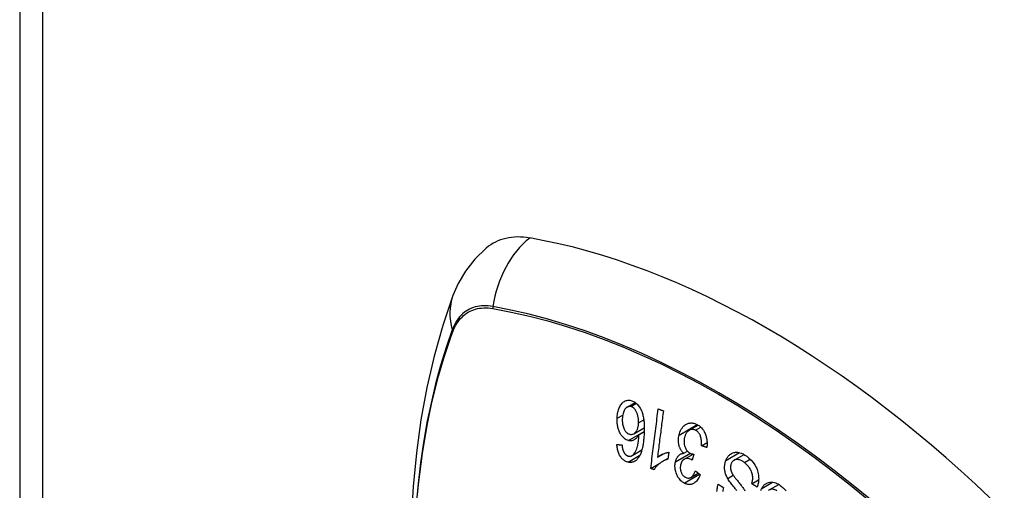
# Model space of a CAD drawing. Header units: inches. Extents: x 25 to 686, y 75 to 315.
# Tile 245 of 256: x 631.305 to 632.563, y 270.075 to 270.676. Entities that reach past the tile are written whole.
import ezdxf

# ---------------------------------------------------------------- set-up
doc = ezdxf.new("R2010")
doc.units = ezdxf.units.IN
doc.header["$MEASUREMENT"] = 0
doc.layers.add('Visible Edges(ANSI)', color=7, linetype='Continuous', lineweight=25)
doc.layers.add('Visible Tangent Edges(ANSI)', color=7, linetype='Continuous', lineweight=25)

msp = doc.modelspace()

# ---------------------------------------------------------------- linework, layer by layer
at = {"layer": 'Visible Edges(ANSI)'}
for p, q in [((631.3046, 282.5043), (631.3046, 258.238)), ((632.0807, 270.1811), (632.0911, 270.1871)), ((632.0891, 270.1471), (632.1025, 270.1548)), ((632.0957, 270.1459), (632.1024, 270.1497)), ((632.16, 270.1515), (632.1714, 270.158)), ((632.1755, 270.1317), (632.1828, 270.1359)), ((632.0869, 270.1191), (632.0995, 270.1263)), ((632.134, 270.1235), (632.1328, 270.1145)), ((632.1529, 270.1221), (632.1577, 270.1249)), ((632.1194, 270.1171), (632.1268, 270.1213)), ((632.1255, 270.1114), (632.133, 270.1157)), ((632.1532, 270.1143), (632.1648, 270.1211)), ((632.166, 270.1209), (632.1636, 270.1133)), ((632.2174, 270.1133), (632.23, 270.1206)), ((632.1108, 270.1027), (632.1226, 270.1095)), ((632.1622, 270.0913), (632.1715, 270.0967)), ((632.24, 270.0831), (632.2486, 270.088)), ((632.2622, 270.0753), (632.2745, 270.0823))]:
    msp.add_line(p, q, dxfattribs=at)
at = {"layer": 'Visible Edges(ANSI)', "flags": 128}
for points in [[(631.9007, 270.3845), (631.8861, 270.3704), (631.8742, 270.3551), (631.8649, 270.3393), (631.8581, 270.3236)], [(631.8581, 270.3236), (631.8452, 270.2855), (631.8342, 270.2464), (631.8249, 270.2061), (631.8173, 270.1649), (631.8115, 270.1228), (631.8073, 270.0798), (631.8048, 270.036), (631.804, 269.9914), (631.8048, 269.9462), (631.8073, 269.9004), (631.8113, 269.8541), (631.8169, 269.8073), (631.824, 269.76), (631.8327, 269.7124), (631.8429, 269.6645), (631.8546, 269.6164)], [(632.0678, 270.1668), (632.0679, 270.1684), (632.0681, 270.17), (632.0683, 270.1716), (632.0685, 270.1731), (632.0688, 270.1746), (632.0692, 270.1761), (632.0696, 270.1775), (632.0701, 270.1789), (632.0706, 270.1803), (632.0712, 270.1816), (632.0719, 270.1829), (632.0726, 270.184), (632.0734, 270.1851), (632.0742, 270.1861), (632.0751, 270.1869), (632.0761, 270.1877), (632.0771, 270.1884), (632.0781, 270.189), (632.0793, 270.1894), (632.0804, 270.1897), (632.0816, 270.1899), (632.0829, 270.1899), (632.0841, 270.1898), (632.0853, 270.1896)], [(632.0853, 270.1896), (632.0899, 270.1879), (632.0941, 270.1845), (632.0975, 270.1797), (632.0993, 270.1758), (632.0999, 270.1744), (632.1003, 270.1731), (632.1006, 270.1717), (632.1009, 270.1704), (632.1012, 270.169), (632.1015, 270.1676), (632.1017, 270.1663), (632.1019, 270.1649), (632.102, 270.1635), (632.1022, 270.1621), (632.1023, 270.1607), (632.1023, 270.1593), (632.1024, 270.1579), (632.1025, 270.1565), (632.1025, 270.1551), (632.1025, 270.1537), (632.1025, 270.1523), (632.1025, 270.1509), (632.1024, 270.1495), (632.1024, 270.1482)], [(632.0852, 270.1818), (632.0846, 270.1819), (632.0841, 270.182), (632.0835, 270.182), (632.083, 270.1819), (632.0825, 270.1818), (632.0819, 270.1817), (632.0814, 270.1815), (632.0809, 270.1812), (632.0804, 270.181), (632.08, 270.1806), (632.0795, 270.1803), (632.0791, 270.1798), (632.0787, 270.1794), (632.0783, 270.1789), (632.0779, 270.1784), (632.0774, 270.1778), (632.0769, 270.1769), (632.0764, 270.1757), (632.0758, 270.1743), (632.0754, 270.1728), (632.075, 270.1711), (632.0748, 270.1694), (632.0746, 270.1677), (632.0745, 270.1659)], [(632.0953, 270.1609), (632.0953, 270.1618), (632.0953, 270.1628), (632.0953, 270.1637), (632.0952, 270.1646), (632.0951, 270.1656), (632.095, 270.1665), (632.0949, 270.1674), (632.0947, 270.1684), (632.0945, 270.1693), (632.0943, 270.1702), (632.0941, 270.1712), (632.0938, 270.1721), (632.0935, 270.173), (632.0931, 270.1739), (632.0927, 270.1748), (632.0923, 270.1757), (632.0918, 270.1765), (632.0913, 270.1773), (632.0907, 270.178), (632.09, 270.1789), (632.089, 270.1798), (632.0878, 270.1807), (632.0865, 270.1814), (632.0852, 270.1818)], [(632.1108, 270.1027), (632.1112, 270.1058), (632.1116, 270.109), (632.112, 270.1122), (632.1124, 270.1153), (632.1128, 270.1185), (632.1132, 270.1217), (632.1136, 270.1249), (632.114, 270.1281), (632.1144, 270.1312), (632.1148, 270.1344), (632.1152, 270.1376), (632.1156, 270.1408), (632.116, 270.144), (632.1164, 270.1472), (632.1168, 270.1504), (632.1172, 270.1536), (632.1176, 270.1567), (632.118, 270.1599), (632.1184, 270.1631), (632.1188, 270.1663), (632.1192, 270.1694), (632.1196, 270.1726), (632.12, 270.1757), (632.1203, 270.1788)], [(632.1269, 270.1764), (632.1266, 270.174), (632.1263, 270.1715), (632.126, 270.169), (632.1257, 270.1666), (632.1254, 270.1641), (632.1251, 270.1616), (632.1247, 270.1592), (632.1244, 270.1567), (632.1241, 270.1542), (632.1238, 270.1517), (632.1235, 270.1493), (632.1232, 270.1468), (632.1229, 270.1443), (632.1225, 270.1418), (632.1222, 270.1393), (632.1219, 270.1368), (632.1216, 270.1344), (632.1213, 270.1319), (632.121, 270.1294), (632.1207, 270.1269), (632.1204, 270.1245), (632.12, 270.122), (632.1197, 270.1195), (632.1194, 270.1171)], [(632.1203, 270.1788), (632.1206, 270.1787), (632.1209, 270.1786), (632.1212, 270.1785), (632.1214, 270.1784), (632.1217, 270.1783), (632.122, 270.1782), (632.1223, 270.1781), (632.1225, 270.178), (632.1228, 270.1779), (632.1231, 270.1778), (632.1234, 270.1777), (632.1236, 270.1776), (632.1239, 270.1775), (632.1242, 270.1774), (632.1245, 270.1773), (632.1247, 270.1772), (632.125, 270.1771), (632.1253, 270.177), (632.1256, 270.1769), (632.1258, 270.1768), (632.1261, 270.1767), (632.1264, 270.1766), (632.1267, 270.1765), (632.1269, 270.1764)], [(632.0825, 270.1383), (632.081, 270.1388), (632.0795, 270.1394), (632.0781, 270.1402), (632.0767, 270.1413), (632.0754, 270.1426), (632.0742, 270.144), (632.0732, 270.1454), (632.0723, 270.1468), (632.0716, 270.148), (632.0711, 270.1491), (632.0706, 270.1503), (632.0701, 270.1515), (632.0697, 270.1527), (632.0693, 270.1539), (632.0689, 270.1552), (632.0687, 270.1565), (632.0684, 270.1577), (632.0682, 270.159), (632.0681, 270.1603), (632.0679, 270.1616), (632.0679, 270.1629), (632.0678, 270.1642), (632.0678, 270.1655), (632.0678, 270.1668)], [(632.0745, 270.1659), (632.0745, 270.1646), (632.0745, 270.1633), (632.0746, 270.1619), (632.0747, 270.1606), (632.0749, 270.1592), (632.0751, 270.1579), (632.0754, 270.1566), (632.0758, 270.1553), (632.0763, 270.1541), (632.0767, 270.153), (632.0772, 270.1521), (632.0777, 270.1514), (632.0781, 270.1507), (632.0786, 270.1501), (632.079, 270.1495), (632.0795, 270.149), (632.0801, 270.1485), (632.0806, 270.148), (632.0812, 270.1476), (632.0817, 270.1473), (632.0823, 270.147), (632.0829, 270.1468), (632.0835, 270.1466), (632.0841, 270.1464)], [(632.0841, 270.1464), (632.0851, 270.1463), (632.0861, 270.1462), (632.0871, 270.1464), (632.0881, 270.1466), (632.089, 270.1471), (632.0899, 270.1476), (632.0906, 270.1483), (632.0913, 270.1489), (632.0918, 270.1495), (632.0922, 270.1501), (632.0926, 270.1507), (632.093, 270.1513), (632.0933, 270.152), (632.0937, 270.1527), (632.094, 270.1534), (632.0942, 270.1542), (632.0944, 270.155), (632.0946, 270.1558), (632.0948, 270.1566), (632.095, 270.1575), (632.0951, 270.1583), (632.0952, 270.1592), (632.0952, 270.16), (632.0953, 270.1609)], [(632.147, 270.1453), (632.1475, 270.1473), (632.1481, 270.1493), (632.1489, 270.1511), (632.1497, 270.1528), (632.1508, 270.1544), (632.1519, 270.1558), (632.1531, 270.157), (632.1543, 270.158), (632.1554, 270.1588), (632.1565, 270.1594), (632.1574, 270.1598), (632.1583, 270.1602), (632.1592, 270.1605), (632.1602, 270.1607), (632.1611, 270.1608), (632.1621, 270.1609), (632.1631, 270.1609), (632.1641, 270.1608), (632.165, 270.1606), (632.166, 270.1604), (632.167, 270.1601), (632.168, 270.1598), (632.1689, 270.1594), (632.1699, 270.1589)], [(632.1024, 270.1482), (632.1023, 270.1467), (632.1022, 270.1451), (632.1021, 270.1436), (632.102, 270.1421), (632.1019, 270.1406), (632.1017, 270.1392), (632.1016, 270.1377), (632.1014, 270.1362), (632.1012, 270.1348), (632.101, 270.1334), (632.1007, 270.132), (632.1005, 270.1306), (632.1002, 270.1293), (632.0999, 270.128), (632.0996, 270.1267), (632.0992, 270.1255), (632.0988, 270.1242), (632.0984, 270.1231), (632.098, 270.1219), (632.0976, 270.1208), (632.0971, 270.1197), (632.0965, 270.1187), (632.0959, 270.1177), (632.0953, 270.1167)], [(632.1682, 270.1515), (632.1673, 270.1519), (632.1665, 270.1522), (632.1656, 270.1524), (632.1647, 270.1526), (632.1638, 270.1526), (632.1629, 270.1525), (632.1621, 270.1523), (632.1613, 270.1521), (632.1605, 270.1517), (632.1598, 270.1513), (632.1592, 270.1509), (632.1586, 270.1505), (632.158, 270.15), (632.1575, 270.1494), (632.157, 270.1488), (632.1565, 270.1482), (632.1561, 270.1475), (632.1557, 270.1468), (632.1553, 270.1461), (632.1549, 270.1453), (632.1546, 270.1445), (632.1544, 270.1436), (632.1541, 270.1428), (632.1539, 270.1419)], [(632.1755, 270.1317), (632.1756, 270.133), (632.1756, 270.1343), (632.1756, 270.1357), (632.1756, 270.137), (632.1755, 270.1383), (632.1754, 270.1396), (632.1752, 270.1409), (632.1749, 270.1422), (632.1745, 270.1435), (632.1742, 270.1446), (632.1738, 270.1455), (632.1734, 270.1462), (632.173, 270.1468), (632.1727, 270.1474), (632.1723, 270.1479), (632.1719, 270.1484), (632.1715, 270.1489), (632.1711, 270.1494), (632.1706, 270.1498), (632.1702, 270.1502), (632.1697, 270.1506), (632.1692, 270.1509), (632.1687, 270.1512), (632.1682, 270.1515)], [(632.1699, 270.1589), (632.1714, 270.158), (632.1729, 270.157), (632.1743, 270.1558), (632.1757, 270.1545), (632.177, 270.153), (632.1781, 270.1515), (632.179, 270.1499), (632.1797, 270.1485), (632.1803, 270.1473), (632.1807, 270.1462), (632.1811, 270.145), (632.1815, 270.1439), (632.1818, 270.1427), (632.1821, 270.1415), (632.1823, 270.1403), (632.1825, 270.1391), (632.1826, 270.1379), (632.1827, 270.1367), (632.1828, 270.1355), (632.1828, 270.1343), (632.1827, 270.1331), (632.1827, 270.1319), (632.1825, 270.1307), (632.1824, 270.1295)], [(632.0957, 270.1459), (632.0954, 270.1453), (632.0951, 270.1448), (632.0948, 270.1443), (632.0945, 270.1438), (632.0942, 270.1434), (632.0938, 270.1429), (632.0935, 270.1425), (632.0931, 270.142), (632.0927, 270.1416), (632.0923, 270.1412), (632.0918, 270.1408), (632.0913, 270.1404), (632.0908, 270.14), (632.0902, 270.1396), (632.0895, 270.1393), (632.0888, 270.1389), (632.0881, 270.1386), (632.0873, 270.1384), (632.0865, 270.1382), (632.0857, 270.1381), (632.0849, 270.1381), (632.0841, 270.1381), (632.0833, 270.1382), (632.0825, 270.1383)], [(632.088, 270.1198), (632.0893, 270.1211), (632.0904, 270.1226), (632.0915, 270.1243), (632.0923, 270.1262), (632.093, 270.128), (632.0936, 270.1297), (632.0939, 270.131), (632.0942, 270.132), (632.0943, 270.1329), (632.0945, 270.1337), (632.0946, 270.1345), (632.0948, 270.1354), (632.0949, 270.1362), (632.095, 270.1371), (632.0951, 270.138), (632.0952, 270.1389), (632.0953, 270.1397), (632.0954, 270.1406), (632.0954, 270.1415), (632.0955, 270.1424), (632.0956, 270.1433), (632.0956, 270.1442), (632.0957, 270.145), (632.0957, 270.1459)], [(632.1529, 270.1221), (632.1524, 270.1226), (632.1519, 270.1231), (632.1514, 270.1236), (632.151, 270.1241), (632.1505, 270.1247), (632.1501, 270.1253), (632.1497, 270.1259), (632.1493, 270.1266), (632.1489, 270.1272), (632.1485, 270.1279), (632.1482, 270.1286), (632.1479, 270.1293), (632.1476, 270.1301), (632.1473, 270.1309), (632.1471, 270.1318), (632.1468, 270.133), (632.1465, 270.1343), (632.1463, 270.1358), (632.1462, 270.1374), (632.1462, 270.139), (632.1463, 270.1406), (632.1464, 270.1422), (632.1467, 270.1438), (632.147, 270.1453)], [(632.1539, 270.1419), (632.1537, 270.141), (632.1536, 270.1402), (632.1535, 270.1394), (632.1534, 270.1385), (632.1534, 270.1376), (632.1534, 270.1368), (632.1534, 270.1359), (632.1535, 270.135), (632.1536, 270.1341), (632.1537, 270.1333), (632.1539, 270.1324), (632.1541, 270.1316), (632.1544, 270.1307), (632.1547, 270.1299), (632.1551, 270.129), (632.1555, 270.128), (632.1561, 270.1271), (632.1567, 270.1262), (632.1573, 270.1253), (632.158, 270.1245), (632.1588, 270.1238), (632.1596, 270.1232), (632.1604, 270.1227), (632.1612, 270.1222)], [(632.0818, 270.1108), (632.0808, 270.111), (632.0799, 270.1113), (632.079, 270.1117), (632.0781, 270.1121), (632.0772, 270.1127), (632.0763, 270.1133), (632.0755, 270.114), (632.0746, 270.1147), (632.0739, 270.1155), (632.0731, 270.1164), (632.0724, 270.1174), (632.0718, 270.1184), (632.0711, 270.1195), (632.0706, 270.1206), (632.0701, 270.1218), (632.0696, 270.123), (632.0692, 270.1243), (632.0688, 270.1255), (632.0685, 270.1268), (632.0683, 270.1281), (632.068, 270.1294), (632.0679, 270.1308), (632.0677, 270.1321), (632.0677, 270.1334)], [(632.0677, 270.1334), (632.0679, 270.1334), (632.0682, 270.1334), (632.0685, 270.1333), (632.0687, 270.1333), (632.069, 270.1333), (632.0692, 270.1333), (632.0695, 270.1332), (632.0698, 270.1332), (632.07, 270.1332), (632.0703, 270.1331), (632.0706, 270.1331), (632.0708, 270.1331), (632.0711, 270.1331), (632.0714, 270.133), (632.0716, 270.133), (632.0719, 270.133), (632.0722, 270.1329), (632.0724, 270.1329), (632.0727, 270.1329), (632.073, 270.1329), (632.0732, 270.1328), (632.0735, 270.1328), (632.0738, 270.1328), (632.074, 270.1327)], [(632.074, 270.1327), (632.0741, 270.1324), (632.0741, 270.132), (632.0742, 270.1316), (632.0742, 270.1312), (632.0743, 270.1309), (632.0743, 270.1305), (632.0744, 270.1301), (632.0745, 270.1297), (632.0745, 270.1293), (632.0746, 270.129), (632.0747, 270.1286), (632.0748, 270.1282), (632.0749, 270.1278), (632.0749, 270.1275), (632.075, 270.1271), (632.0751, 270.1267), (632.0752, 270.1264), (632.0753, 270.126), (632.0755, 270.1257), (632.0756, 270.1253), (632.0757, 270.125), (632.0759, 270.1247), (632.076, 270.1243), (632.0762, 270.124)], [(632.0762, 270.124), (632.0764, 270.1236), (632.0766, 270.1233), (632.0768, 270.1229), (632.077, 270.1226), (632.0772, 270.1223), (632.0774, 270.1219), (632.0777, 270.1216), (632.0779, 270.1213), (632.0782, 270.1211), (632.0784, 270.1208), (632.0787, 270.1205), (632.079, 270.1203), (632.0792, 270.1201), (632.0795, 270.1199), (632.0798, 270.1197), (632.0801, 270.1195), (632.0804, 270.1193), (632.0806, 270.1191), (632.0809, 270.119), (632.0812, 270.1188), (632.0815, 270.1187), (632.0819, 270.1186), (632.0822, 270.1185), (632.0825, 270.1185)], [(632.1194, 270.1171), (632.1198, 270.1174), (632.1202, 270.1177), (632.1207, 270.118), (632.1211, 270.1183), (632.1215, 270.1186), (632.122, 270.1189), (632.1224, 270.1192), (632.1229, 270.1194), (632.1233, 270.1197), (632.1238, 270.1199), (632.1242, 270.1201), (632.1247, 270.1204), (632.1251, 270.1206), (632.1256, 270.1208), (632.1261, 270.121), (632.1267, 270.1213), (632.1274, 270.1216), (632.1282, 270.1219), (632.1291, 270.1222), (632.13, 270.1225), (632.131, 270.1228), (632.132, 270.1231), (632.133, 270.1233), (632.134, 270.1235)], [(632.1824, 270.1295), (632.1821, 270.1296), (632.1818, 270.1297), (632.1815, 270.1298), (632.1812, 270.1299), (632.181, 270.13), (632.1807, 270.1301), (632.1804, 270.1302), (632.1801, 270.1303), (632.1798, 270.1303), (632.1795, 270.1304), (632.1792, 270.1305), (632.179, 270.1306), (632.1787, 270.1307), (632.1784, 270.1308), (632.1781, 270.1309), (632.1778, 270.131), (632.1775, 270.1311), (632.1772, 270.1312), (632.177, 270.1313), (632.1767, 270.1313), (632.1764, 270.1314), (632.1761, 270.1315), (632.1758, 270.1316), (632.1755, 270.1317)], [(632.2068, 270.1129), (632.2072, 270.1139), (632.2077, 270.1149), (632.2082, 270.1159), (632.2087, 270.1167), (632.2093, 270.1176), (632.2099, 270.1184), (632.2106, 270.1191), (632.2113, 270.1198), (632.212, 270.1205), (632.2128, 270.1211), (632.2138, 270.1217), (632.2147, 270.1222), (632.2158, 270.1227), (632.217, 270.1231), (632.2181, 270.1233), (632.2193, 270.1234), (632.2205, 270.1235), (632.2218, 270.1234), (632.2231, 270.1232), (632.2247, 270.1228), (632.2267, 270.1222), (632.229, 270.1212), (632.2312, 270.1198), (632.2334, 270.1183)], [(632.0953, 270.1167), (632.0949, 270.1161), (632.0945, 270.1155), (632.094, 270.1149), (632.0935, 270.1144), (632.0931, 270.1139), (632.0925, 270.1134), (632.092, 270.113), (632.0915, 270.1126), (632.0909, 270.1122), (632.0904, 270.1119), (632.0898, 270.1116), (632.0892, 270.1113), (632.0887, 270.1111), (632.088, 270.1109), (632.0874, 270.1107), (632.0868, 270.1106), (632.0862, 270.1105), (632.0856, 270.1104), (632.085, 270.1104), (632.0843, 270.1104), (632.0837, 270.1105), (632.083, 270.1105), (632.0824, 270.1106), (632.0818, 270.1108)], [(632.0825, 270.1185), (632.0827, 270.1184), (632.0829, 270.1184), (632.0832, 270.1183), (632.0834, 270.1183), (632.0837, 270.1183), (632.0839, 270.1183), (632.0842, 270.1183), (632.0844, 270.1183), (632.0846, 270.1183), (632.0849, 270.1184), (632.0851, 270.1184), (632.0853, 270.1184), (632.0856, 270.1185), (632.0858, 270.1186), (632.086, 270.1187), (632.0863, 270.1188), (632.0865, 270.1188), (632.0867, 270.119), (632.0869, 270.1191), (632.0871, 270.1192), (632.0873, 270.1193), (632.0875, 270.1195), (632.0878, 270.1196), (632.088, 270.1198)], [(632.1328, 270.1145), (632.1316, 270.1141), (632.1304, 270.1137), (632.1293, 270.1132), (632.1282, 270.1128), (632.1271, 270.1123), (632.1262, 270.1118), (632.1252, 270.1113), (632.1244, 270.1107), (632.1235, 270.1102), (632.1228, 270.1096), (632.122, 270.1091), (632.1213, 270.1085), (632.1207, 270.108), (632.1201, 270.1074), (632.1195, 270.1069), (632.119, 270.1063), (632.1184, 270.1058), (632.1179, 270.1052), (632.1173, 270.1046), (632.1168, 270.1039), (632.1163, 270.1032), (632.1159, 270.1026), (632.1154, 270.1018), (632.115, 270.1011)], [(632.1537, 270.084), (632.1526, 270.0846), (632.1515, 270.0854), (632.1504, 270.0862), (632.1493, 270.0871), (632.1483, 270.0881), (632.1474, 270.0893), (632.1465, 270.0905), (632.1456, 270.0917), (632.1449, 270.093), (632.1442, 270.0944), (632.1436, 270.0959), (632.1431, 270.0973), (632.1427, 270.0988), (632.1423, 270.1002), (632.1421, 270.1015), (632.142, 270.1027), (632.1419, 270.1038), (632.1418, 270.1048), (632.1418, 270.1059), (632.1418, 270.107), (632.1419, 270.108), (632.142, 270.109), (632.1422, 270.1101), (632.1424, 270.1111)], [(632.1424, 270.1111), (632.1425, 270.1118), (632.1427, 270.1124), (632.1429, 270.1131), (632.1431, 270.1137), (632.1433, 270.1143), (632.1436, 270.1149), (632.1439, 270.1155), (632.1442, 270.116), (632.1445, 270.1166), (632.1448, 270.1171), (632.1452, 270.1176), (632.1455, 270.1181), (632.146, 270.1186), (632.1465, 270.1191), (632.147, 270.1196), (632.1475, 270.1201), (632.1481, 270.1205), (632.1488, 270.1209), (632.1494, 270.1212), (632.1501, 270.1215), (632.1508, 270.1217), (632.1515, 270.1219), (632.1522, 270.122), (632.1529, 270.1221)], [(632.1626, 270.114), (632.1599, 270.115), (632.1571, 270.1153), (632.1546, 270.1149), (632.1531, 270.1143), (632.1526, 270.114), (632.1523, 270.1138), (632.1521, 270.1135), (632.1518, 270.1133), (632.1516, 270.113), (632.1513, 270.1127), (632.1511, 270.1124), (632.1509, 270.1121), (632.1506, 270.1118), (632.1504, 270.1114), (632.1503, 270.111), (632.1501, 270.1107), (632.1499, 270.1103), (632.1498, 270.1099), (632.1496, 270.1095), (632.1495, 270.1091), (632.1493, 270.1087), (632.1492, 270.1083), (632.1491, 270.1078), (632.149, 270.1074)], [(632.1612, 270.1222), (632.1614, 270.1221), (632.1616, 270.122), (632.1618, 270.1219), (632.162, 270.1219), (632.1622, 270.1218), (632.1624, 270.1217), (632.1626, 270.1216), (632.1628, 270.1216), (632.163, 270.1215), (632.1632, 270.1214), (632.1634, 270.1214), (632.1636, 270.1213), (632.1638, 270.1213), (632.164, 270.1212), (632.1642, 270.1212), (632.1644, 270.1211), (632.1646, 270.1211), (632.1648, 270.1211), (632.165, 270.121), (632.1652, 270.121), (632.1654, 270.1209), (632.1656, 270.1209), (632.1658, 270.1209), (632.166, 270.1209)], [(632.1636, 270.1133), (632.1636, 270.1134), (632.1635, 270.1134), (632.1635, 270.1134), (632.1634, 270.1134), (632.1634, 270.1135), (632.1633, 270.1135), (632.1633, 270.1135), (632.1633, 270.1136), (632.1632, 270.1136), (632.1632, 270.1136), (632.1631, 270.1137), (632.1631, 270.1137), (632.163, 270.1137), (632.163, 270.1137), (632.163, 270.1138), (632.1629, 270.1138), (632.1629, 270.1138), (632.1628, 270.1138), (632.1628, 270.1139), (632.1627, 270.1139), (632.1627, 270.1139), (632.1627, 270.1139), (632.1626, 270.114), (632.1626, 270.114)], [(632.2092, 270.0898), (632.2086, 270.091), (632.208, 270.0922), (632.2074, 270.0934), (632.2069, 270.0946), (632.2065, 270.0959), (632.2061, 270.0971), (632.2058, 270.0984), (632.2055, 270.0997), (632.2053, 270.1009), (632.2052, 270.102), (632.2052, 270.1031), (632.2051, 270.104), (632.2052, 270.1049), (632.2052, 270.1057), (632.2053, 270.1064), (632.2053, 270.1072), (632.2054, 270.108), (632.2056, 270.1087), (632.2057, 270.1094), (632.2059, 270.1101), (632.2061, 270.1109), (632.2063, 270.1116), (632.2065, 270.1122), (632.2068, 270.1129)], [(632.2307, 270.1102), (632.2298, 270.1108), (632.2289, 270.1114), (632.228, 270.112), (632.2271, 270.1125), (632.2262, 270.1129), (632.2253, 270.1133), (632.2244, 270.1136), (632.2235, 270.1139), (632.2225, 270.1141), (632.2216, 270.1142), (632.2207, 270.1142), (632.2198, 270.1142), (632.2189, 270.114), (632.218, 270.1137), (632.2173, 270.1133), (632.2166, 270.1129), (632.2161, 270.1124), (632.2156, 270.1119), (632.2152, 270.1115), (632.2148, 270.111), (632.2144, 270.1104), (632.2141, 270.1099), (632.2138, 270.1093), (632.2136, 270.1086)], [(632.24, 270.0831), (632.2403, 270.0843), (632.2406, 270.0855), (632.2408, 270.0867), (632.241, 270.0879), (632.2411, 270.0892), (632.2411, 270.0905), (632.2411, 270.0918), (632.241, 270.0931), (632.2408, 270.0944), (632.2405, 270.0957), (632.2401, 270.0972), (632.2396, 270.0986), (632.239, 270.0999), (632.2384, 270.1011), (632.2377, 270.1023), (632.237, 270.1033), (632.2363, 270.1044), (632.2356, 270.1053), (632.2348, 270.1062), (632.2341, 270.1071), (632.2332, 270.1079), (632.2324, 270.1087), (632.2315, 270.1095), (632.2307, 270.1102)], [(632.2334, 270.1183), (632.2363, 270.1159), (632.2391, 270.1132), (632.2413, 270.1107), (632.2429, 270.1085), (632.2441, 270.1067), (632.245, 270.105), (632.2459, 270.1033), (632.2466, 270.1015), (632.2472, 270.0996), (632.2477, 270.0978), (632.2481, 270.0959), (632.2484, 270.0942), (632.2485, 270.0925), (632.2486, 270.091), (632.2487, 270.0896), (632.2486, 270.0883), (632.2485, 270.0871), (632.2484, 270.0859), (632.2483, 270.0847), (632.248, 270.0835), (632.2478, 270.0823), (632.2475, 270.0812), (632.2472, 270.08), (632.2468, 270.0789)], [(632.115, 270.1011), (632.1148, 270.1012), (632.1146, 270.1012), (632.1145, 270.1013), (632.1143, 270.1014), (632.1141, 270.1014), (632.1139, 270.1015), (632.1138, 270.1016), (632.1136, 270.1016), (632.1134, 270.1017), (632.1132, 270.1018), (632.1131, 270.1018), (632.1129, 270.1019), (632.1127, 270.102), (632.1125, 270.102), (632.1124, 270.1021), (632.1122, 270.1022), (632.112, 270.1022), (632.1118, 270.1023), (632.1117, 270.1024), (632.1115, 270.1024), (632.1113, 270.1025), (632.1111, 270.1026), (632.111, 270.1026), (632.1108, 270.1027)], [(632.149, 270.1074), (632.1489, 270.1066), (632.1488, 270.1059), (632.1487, 270.1051), (632.1486, 270.1043), (632.1486, 270.1035), (632.1486, 270.1027), (632.1487, 270.1019), (632.1488, 270.1011), (632.149, 270.1003), (632.1491, 270.0995), (632.1494, 270.0987), (632.1496, 270.0979), (632.15, 270.0972), (632.1503, 270.0965), (632.1507, 270.0958), (632.1511, 270.0951), (632.1515, 270.0945), (632.152, 270.0939), (632.1525, 270.0934), (632.153, 270.0929), (632.1535, 270.0925), (632.1541, 270.0921), (632.1546, 270.0917), (632.1552, 270.0914)], [(632.1552, 270.0914), (632.1562, 270.091), (632.1571, 270.0907), (632.1581, 270.0905), (632.159, 270.0904), (632.16, 270.0905), (632.1608, 270.0907), (632.1616, 270.091), (632.1622, 270.0913), (632.1627, 270.0916), (632.1631, 270.092), (632.1636, 270.0924), (632.164, 270.0928), (632.1644, 270.0933), (632.1648, 270.0937), (632.1652, 270.0942), (632.1655, 270.0948), (632.1658, 270.0953), (632.1662, 270.0959), (632.1665, 270.0965), (632.1668, 270.0971), (632.167, 270.0978), (632.1673, 270.0984), (632.1675, 270.099), (632.1678, 270.0997)], [(632.1678, 270.0997), (632.168, 270.0995), (632.1683, 270.0993), (632.1686, 270.0991), (632.1688, 270.0989), (632.1691, 270.0987), (632.1693, 270.0984), (632.1696, 270.0982), (632.1699, 270.098), (632.1701, 270.0978), (632.1704, 270.0976), (632.1706, 270.0974), (632.1709, 270.0972), (632.1712, 270.097), (632.1714, 270.0968), (632.1717, 270.0966), (632.1719, 270.0964), (632.1722, 270.0962), (632.1725, 270.096), (632.1727, 270.0958), (632.173, 270.0956), (632.1732, 270.0953), (632.1735, 270.0951), (632.1738, 270.0949), (632.174, 270.0947)], [(632.2136, 270.1086), (632.2133, 270.108), (632.2131, 270.1073), (632.213, 270.1067), (632.2128, 270.106), (632.2128, 270.1052), (632.2127, 270.1045), (632.2127, 270.1038), (632.2127, 270.1031), (632.2128, 270.1024), (632.2129, 270.1018), (632.213, 270.1012), (632.2131, 270.1006), (632.2133, 270.1001), (632.2134, 270.0995), (632.2136, 270.099), (632.2138, 270.0985), (632.2141, 270.098), (632.2143, 270.0974), (632.2145, 270.0969), (632.2148, 270.0964), (632.2151, 270.0959), (632.2154, 270.0955), (632.2156, 270.095), (632.2159, 270.0945)], [(632.174, 270.0947), (632.1734, 270.0932), (632.1727, 270.0917), (632.172, 270.0903), (632.1711, 270.0889), (632.1703, 270.0877), (632.1693, 270.0865), (632.1683, 270.0855), (632.1673, 270.0847), (632.1664, 270.0841), (632.1655, 270.0835), (632.1647, 270.0831), (632.1639, 270.0828), (632.1631, 270.0826), (632.1623, 270.0824), (632.1614, 270.0823), (632.1606, 270.0822), (632.1597, 270.0822), (632.1588, 270.0823), (632.158, 270.0824), (632.1571, 270.0826), (632.1563, 270.0829), (632.1554, 270.0832), (632.1546, 270.0836), (632.1537, 270.084)], [(632.2208, 270.0745), (632.2201, 270.0754), (632.2193, 270.0763), (632.2186, 270.0772), (632.2178, 270.0782), (632.217, 270.0791), (632.2162, 270.0801), (632.2153, 270.0812), (632.2144, 270.0823), (632.2135, 270.0835), (632.2125, 270.0848), (632.2116, 270.0861), (632.2107, 270.0874), (632.2099, 270.0887), (632.2092, 270.0898)], [(632.2159, 270.0945), (632.2163, 270.0939), (632.2168, 270.0933), (632.2173, 270.0925), (632.2179, 270.0917), (632.2185, 270.0909), (632.2192, 270.09), (632.22, 270.0891), (632.2207, 270.0882), (632.2215, 270.0872), (632.2223, 270.0862), (632.2231, 270.0852), (632.2239, 270.0842), (632.2247, 270.0832), (632.2255, 270.0821), (632.2263, 270.0811), (632.2271, 270.0801), (632.2278, 270.0792), (632.2285, 270.0782), (632.2292, 270.0772), (632.2299, 270.0762), (632.2306, 270.0752), (632.2312, 270.0743)], [(632.2526, 270.0773), (632.2531, 270.0782), (632.2536, 270.079), (632.2542, 270.0798), (632.2549, 270.0806), (632.2555, 270.0813), (632.2562, 270.082), (632.2569, 270.0826), (632.2577, 270.0831), (632.2585, 270.0836), (632.2593, 270.084), (632.2602, 270.0844), (632.2614, 270.0849), (632.263, 270.0852), (632.2649, 270.0854), (632.2669, 270.0852), (632.2688, 270.0848), (632.2705, 270.0843), (632.2721, 270.0836), (632.2735, 270.0829), (632.2749, 270.0821), (632.2763, 270.0811), (632.2776, 270.0801), (632.2789, 270.079), (632.2802, 270.0778)], [(632.1954, 270.0733), (632.1955, 270.0749), (632.1956, 270.0765), (632.1959, 270.0781), (632.1962, 270.0796), (632.1966, 270.0811), (632.1971, 270.0825)], [(632.1971, 270.0825), (632.1973, 270.0823), (632.1976, 270.0822), (632.1979, 270.082), (632.1982, 270.0818), (632.1985, 270.0816), (632.1987, 270.0814), (632.199, 270.0813), (632.1993, 270.0811), (632.1996, 270.0809), (632.1999, 270.0807), (632.2001, 270.0805), (632.2004, 270.0803), (632.2007, 270.0802), (632.201, 270.08), (632.2013, 270.0798), (632.2015, 270.0796), (632.2018, 270.0794), (632.2021, 270.0793), (632.2024, 270.0791), (632.2027, 270.0789), (632.2029, 270.0787), (632.2032, 270.0785), (632.2035, 270.0784), (632.2038, 270.0782)], [(632.2038, 270.0782), (632.2034, 270.0766), (632.2031, 270.075), (632.2028, 270.0733)], [(632.2468, 270.0789), (632.2465, 270.0791), (632.2462, 270.0793), (632.2459, 270.0794), (632.2457, 270.0796), (632.2454, 270.0798), (632.2451, 270.0799), (632.2448, 270.0801), (632.2445, 270.0803), (632.2442, 270.0805), (632.244, 270.0806), (632.2437, 270.0808), (632.2434, 270.081), (632.2431, 270.0812), (632.2428, 270.0813), (632.2426, 270.0815), (632.2423, 270.0817), (632.242, 270.0819), (632.2417, 270.082), (632.2414, 270.0822), (632.2411, 270.0824), (632.2409, 270.0826), (632.2406, 270.0827), (632.2403, 270.0829), (632.24, 270.0831)], [(632.2514, 270.0747), (632.2517, 270.0754), (632.252, 270.076), (632.2523, 270.0767), (632.2526, 270.0773)], [(632.2717, 270.0742), (632.2705, 270.0749), (632.2694, 270.0754), (632.2684, 270.0757), (632.2676, 270.0759), (632.2668, 270.0761), (632.266, 270.0762), (632.2652, 270.0762), (632.2644, 270.0761), (632.2636, 270.0759), (632.2629, 270.0756), (632.2623, 270.0753), (632.2618, 270.075), (632.2614, 270.0747)], [(632.2802, 270.0778), (632.282, 270.076), (632.2837, 270.0741)]]:
    msp.add_lwpolyline(points, dxfattribs=at)
at = {"layer": 'Visible Edges(ANSI)'}
for centre, major_axis, start_param, end_param in [((631.9976, 270.2369), (-0.0886, 0.1534), 5.834048, 6.381985), ((632.2594, 269.2209), (-0.6496, 1.1252), 5.161526, 5.834048)]:
    msp.add_ellipse(centre, major_axis=major_axis, ratio=0.57735, start_param=start_param, end_param=end_param, dxfattribs=at)
at = {"layer": 'Visible Tangent Edges(ANSI)'}
for p, q in [((631.3336, 282.4639), (631.3336, 258.1976)), ((631.9088, 270.3072), (631.9092, 270.3071)), ((631.858, 270.2776), (631.8581, 270.2779)), ((632.0852, 270.1818), (632.0925, 270.186)), ((632.0678, 270.1668), (632.075, 270.171)), ((632.0953, 270.1609), (632.1019, 270.1647)), ((632.0825, 270.1383), (632.1024, 270.1499)), ((632.147, 270.1453), (632.1702, 270.1587)), ((632.1682, 270.1515), (632.1749, 270.1553)), ((632.088, 270.1198), (632.0995, 270.1265)), ((632.2068, 270.1129), (632.2242, 270.123)), ((632.0818, 270.1108), (632.097, 270.1195)), ((632.1424, 270.1111), (632.1614, 270.1221)), ((632.1626, 270.114), (632.1641, 270.1149)), ((632.2307, 270.1102), (632.2379, 270.1144)), ((632.1537, 270.084), (632.1733, 270.0953)), ((632.2092, 270.0898), (632.2163, 270.094)), ((632.2526, 270.0773), (632.2664, 270.0853))]:
    msp.add_line(p, q, dxfattribs=at)
at = {"layer": 'Visible Tangent Edges(ANSI)', "flags": 128}
for points in [[(631.909, 270.3098), (631.906, 270.3102), (631.9031, 270.3105), (631.9002, 270.3107), (631.8974, 270.3107), (631.8947, 270.3105), (631.892, 270.3102), (631.8893, 270.3098), (631.8867, 270.3091), (631.8842, 270.3084), (631.8818, 270.3075), (631.8794, 270.3064), (631.8772, 270.3052), (631.875, 270.3038), (631.8729, 270.3023), (631.8709, 270.3007), (631.8689, 270.2989), (631.8671, 270.2969), (631.8654, 270.2949), (631.8638, 270.2927), (631.8622, 270.2904), (631.8608, 270.2879), (631.8595, 270.2853), (631.8583, 270.2827), (631.8572, 270.2799)], [(631.8581, 270.2779), (631.8592, 270.2806), (631.8604, 270.2832), (631.8617, 270.2857), (631.8631, 270.2881), (631.8646, 270.2903), (631.8662, 270.2924), (631.8679, 270.2944), (631.8697, 270.2963), (631.8716, 270.2981), (631.8735, 270.2997), (631.8756, 270.3011), (631.8777, 270.3025), (631.88, 270.3037), (631.8823, 270.3047), (631.8846, 270.3056), (631.8871, 270.3064), (631.8896, 270.307), (631.8922, 270.3075), (631.8948, 270.3078), (631.8975, 270.308), (631.9003, 270.308), (631.9031, 270.3079), (631.9059, 270.3076), (631.9088, 270.3072)], [(632.3936, 270.0612), (632.3694, 270.081), (632.3451, 270.1002), (632.3207, 270.1186), (632.2962, 270.1363), (632.2716, 270.1532), (632.247, 270.1694), (632.2225, 270.1847), (632.1979, 270.1993), (632.1734, 270.213), (632.1488, 270.226), (632.1243, 270.2381), (632.0999, 270.2495), (632.0755, 270.26), (632.0513, 270.2697), (632.0272, 270.2785), (632.0032, 270.2865), (631.9794, 270.2936), (631.9557, 270.2999), (631.9322, 270.3052), (631.909, 270.3098)], [(631.9092, 270.3071), (631.9324, 270.3027), (631.9558, 270.2974), (631.9793, 270.2913), (632.0031, 270.2843), (632.027, 270.2764), (632.0511, 270.2676), (632.0753, 270.2581), (632.0996, 270.2476), (632.124, 270.2363), (632.1484, 270.2242), (632.1729, 270.2113), (632.1974, 270.1976), (632.2219, 270.1831), (632.2464, 270.1678), (632.2709, 270.1516), (632.2954, 270.1347), (632.3198, 270.117), (632.3441, 270.0986), (632.3683, 270.0795), (632.3924, 270.0596)], [(631.8572, 270.2799), (631.8494, 270.2574), (631.8423, 270.2344), (631.8359, 270.2107), (631.8301, 270.1863), (631.8249, 270.1614), (631.8205, 270.136), (631.8167, 270.11), (631.8136, 270.0835), (631.8112, 270.0566)], [(631.813, 270.069), (631.8143, 270.0824), (631.8158, 270.0956), (631.8174, 270.1087), (631.8192, 270.1217), (631.8212, 270.1346), (631.8233, 270.1473), (631.8257, 270.1599), (631.8281, 270.1724), (631.8308, 270.1847), (631.8336, 270.1968), (631.8366, 270.2088), (631.8398, 270.2207), (631.8431, 270.2324), (631.8466, 270.2439), (631.8502, 270.2553), (631.854, 270.2665), (631.858, 270.2776)]]:
    msp.add_lwpolyline(points, dxfattribs=at)
at = {"layer": 'Visible Tangent Edges(ANSI)'}
for centre, major_axis, ratio, start_param, end_param in [((631.9951, 270.298), (-0.0202, -0.1164), 0.735518, 3.83087, 4.73923), ((631.969, 270.2829), (-0.1109, 0.0407), 0.735518, 0, 0.496286), ((631.9162, 270.3088), (-0.00176, -0.00968), 0.735414, 4.744852, 5.008559), ((631.8665, 270.2801), (0.00925, -0.00336), 0.732421, 3.635219, 3.898926)]:
    msp.add_ellipse(centre, major_axis=major_axis, ratio=ratio, start_param=start_param, end_param=end_param, dxfattribs=at)

doc.saveas('drawing.dxf')
